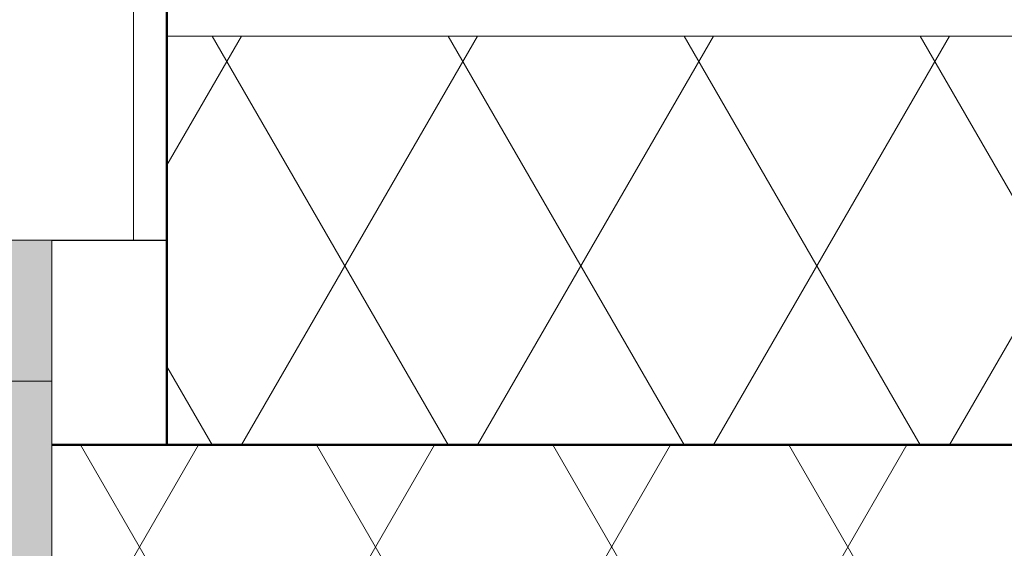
# Model space of a CAD drawing. Header units: millimetres. Extents: x 3625 to 145332, y -20577 to 83428.
# Tile 135 of 256: x 33520 to 33905, y 36188 to 36395. Entities that reach past the tile are written whole.
import ezdxf

# ---------------------------------------------------------------- set-up
doc = ezdxf.new("R2010")
doc.units = ezdxf.units.MM
for name, color, linetype, lineweight in [('A-GLAZ', 6, 'Continuous', 18), ('A-WALL', 2, 'Continuous', 25), ('A-WALL-PATT', 2, 'Continuous', 50), ('I-WALL', 2, 'Continuous', 25)]:
    doc.layers.add(name, color=color, linetype=linetype, lineweight=lineweight)

# ---------------------------------------------------------------- blocks, each defined once
blk = doc.blocks.new('31_KA_Houten kozijn metselwerkgevel met draaiend deel verdieping - 31_KA_Houten kozijn metselwerkgevel met draaiend deel verdieping-12073447-Plotview plafond derde Verdieping - 1 op 100')
at = {"layer": 'A-GLAZ', "lineweight": 25}
for points in [[(372.97, 420), (-656.5, 420), (-656.5, 150), (656.5, 150), (656.5, 420)], [(72.78, 150), (-656.5, 150), (-656.5, 94.9), (656.5, 94.9), (656.5, 150), (372.97, 150)]]:
    blk.add_hatch(color=256, dxfattribs=at).paths.add_polyline_path(points, flags=0)
at = {"layer": 'A-GLAZ'}
for p, q in [((-656.5, 420), (-656.5, 150)), ((-656.5, 150), (-656.5, 94.9)), ((656.5, 150), (-656.5, 150)), ((-688.5, -180.1), (-688.5, 94.9)), ((688.5, 94.9), (-688.5, 94.9))]:
    blk.add_line(p, q, dxfattribs=at)

msp = doc.modelspace()

# ---------------------------------------------------------------- hatches: boundary and pattern name
at = {"layer": 'A-WALL-PATT', "lineweight": 18}
h = msp.add_hatch(dxfattribs=at)
h.set_pattern_fill('FP_6', color=256, angle=-60, style=0, pattern_type=2)
h.set_pattern_definition([(300, (40344.1, 36538.2), (-46.182, -80.0104), []), (240, (40436.5, 36538.2), (-92.382, -0.0104), [])])
h.paths.add_polyline_path([(31959.11, 36228.2), (32174.29, 36228.2), (32174.29, 36388.2), (31959.11, 36388.2), (31959.11, 36293.93)], flags=0)
h.paths.add_polyline_path([(34007.62, 36228.2), (34007.62, 36388.2), (33577.29, 36388.2), (33577.29, 36228.2), (33757.2, 36228.2)], flags=0)
h.paths.add_polyline_path([(35558.37, 36228.2), (35840.95, 36228.2), (35840.95, 36388.2), (35410.62, 36388.2), (35410.62, 36228.2)], flags=0)
h.paths.add_polyline_path([(37359.54, 36228.2), (37674.29, 36228.2), (37674.29, 36388.2), (37243.95, 36388.2), (37243.95, 36228.2)], flags=0)
h.paths.add_polyline_path([(39077.29, 36228.2), (39507.62, 36228.2), (39507.62, 36388.2), (39077.29, 36388.2), (39077.29, 36293.93)], flags=0)
h.paths.add_polyline_path([(40910.62, 36228.2), (41340.95, 36228.2), (41340.95, 36388.2), (40910.62, 36388.2)], flags=0)
h.paths.add_polyline_path([(42743.95, 36228.2), (43174.28, 36228.2), (43174.28, 36388.2), (42743.95, 36388.2), (42743.95, 36293.93)], flags=0)
h.paths.add_polyline_path([(45007.61, 36228.2), (45007.61, 36388.2), (44577.28, 36388.2), (44577.28, 36228.2), (44864.41, 36228.2)], flags=0)
h.paths.add_polyline_path([(46665.58, 36228.2), (48729.1, 36228.2), (48729.1, 36388.2), (46410.61, 36388.2), (46410.61, 36228.2)], flags=0)
h = msp.add_hatch(dxfattribs=at)
h.set_pattern_fill('FP_305', color=256, angle=-60, style=0, pattern_type=2)
h.set_pattern_definition([(300, (39109.11, 36188.2), (-46.182, -80.0104), []), (240, (39201.51, 36188.2), (-92.382, -0.0104), [])])
h.paths.add_polyline_path([(46365.61, 36118.2), (46519.11, 36118.2), (46519.11, 36228.2), (46365.61, 36228.2)], flags=0)
h.paths.add_polyline_path([(44532.28, 36118.2), (45052.61, 36118.2), (45052.61, 36228.2), (44532.28, 36228.2)], flags=0)
h.paths.add_polyline_path([(42698.95, 36118.2), (43219.28, 36118.2), (43219.28, 36228.2), (42698.95, 36228.2)], flags=0)
h.paths.add_polyline_path([(40865.62, 36118.2), (41385.95, 36118.2), (41385.95, 36228.2), (40865.62, 36228.2)], flags=0)
h.paths.add_polyline_path([(39552.62, 36118.2), (39552.62, 36228.2), (39032.29, 36228.2), (39032.29, 36118.2), (39460.9, 36118.2)], flags=0)
h.paths.add_polyline_path([(37198.95, 36118.2), (37719.29, 36118.2), (37719.29, 36228.2), (37198.95, 36228.2)], flags=0)
h.paths.add_polyline_path([(35558.37, 36118.2), (35885.95, 36118.2), (35885.95, 36228.2), (35365.62, 36228.2), (35365.62, 36118.2)], flags=0)
h.paths.add_polyline_path([(33532.29, 36118.2), (34052.62, 36118.2), (34052.62, 36228.2), (33532.29, 36228.2)], flags=0)
h.paths.add_polyline_path([(32219.29, 36118.2), (32219.29, 36228.2), (31699.11, 36228.2), (31699.11, 36118.2), (31956.03, 36118.2)], flags=0)

# ---------------------------------------------------------------- linework, layer by layer
at = {"layer": 'A-WALL', "lineweight": 50}
msp.add_line((33577.29, 36228.2), (33577.29, 36578.2), dxfattribs=at)
at = {"layer": 'A-WALL', "lineweight": 18}
msp.add_line((33577.29, 36388.2), (34007.62, 36388.2), dxfattribs=at)
at = {"layer": 'A-WALL'}
msp.add_line((33577.29, 36308.2), (33532.29, 36308.2), dxfattribs=at)
at = {"layer": 'I-WALL', "lineweight": 50}
msp.add_line((33532.29, 36228.2), (34052.62, 36228.2), dxfattribs=at)

# ---------------------------------------------------------------- block references
at = {"layer": 'A-GLAZ', "lineweight": 25, "rotation": 180}
msp.add_blockref('31_KA_Houten kozijn metselwerkgevel met draaiend deel verdieping - 31_KA_Houten kozijn metselwerkgevel met draaiend deel verdieping-12073447-Plotview plafond derde Verdieping - 1 op 100', (32875.79, 36403.2), dxfattribs=at)

doc.saveas('drawing.dxf')
